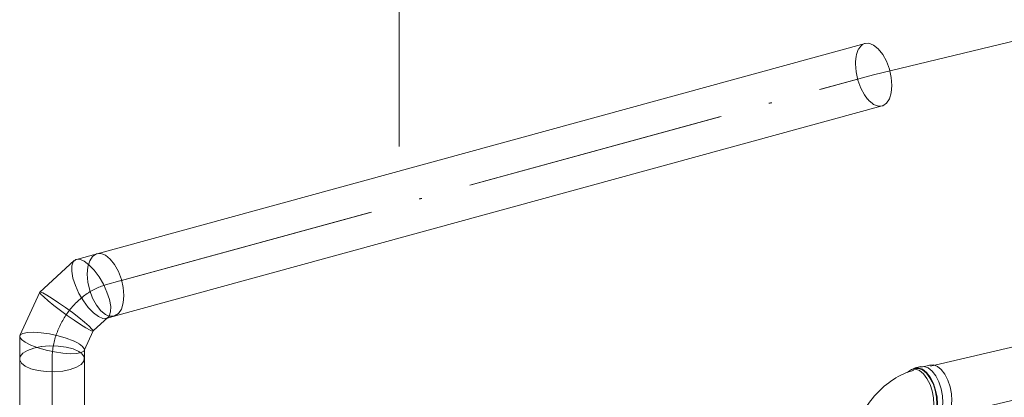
# Model space of a CAD drawing. Header units: millimetres. Extents: x 37142 to 74566, y 2709 to 34045.
# Tile 43 of 58: x 70068 to 71969, y 24006 to 24735. Entities that reach past the tile are written whole.
import ezdxf

# ---------------------------------------------------------------- set-up
doc = ezdxf.new("R2010")
doc.units = ezdxf.units.MM
doc.linetypes.add('ADSK_Осевая', pattern=[700, 500, -100, 0, -100])
for name, color, linetype, lineweight in [('G-____-____-DIMS', 111, 'Continuous', 9), ('M-EQPM-____-OTLN', 50, 'Continuous', 20), ('M-HVAC-DUCT-CNTR', 70, 'ADSK_Осевая', 20), ('M-HVAC-DUCT-IDEN', 70, 'Continuous', 20), ('M-HVAC-DUCT-OTLN', 70, 'Continuous', 20)]:
    doc.layers.add(name, color=color, linetype=linetype, lineweight=lineweight)

# ---------------------------------------------------------------- blocks, each defined once
blk = doc.blocks.new('ADSK_Отвод_Круглый - Стандарт-V22-3D Вент Right')
at = {"layer": 'M-HVAC-DUCT-OTLN', "color": 5}
for p, q in [((3296.5, 24282.8), (3256.6, 24271.9)), ((3252.5, 24269.6), (3185.9, 24208.8)), ((3185.8, 24208.6), (3147.6, 24124.8)), ((3288.9, 24133.6), (3318.1, 24160.3)), ((3314, 24158), (3329.5, 24162.3)), ((3271.8, 24096.1), (3289, 24133.7)), ((3147.2, 24123.1), (3147.2, 24079.8)), ((3272.2, 24079.8), (3272.2, 24097.8))]:
    blk.add_line(p, q, dxfattribs=at)
at = {"layer": 'M-HVAC-DUCT-OTLN', "color": 171}
for p, q in [((3185.7, 24208.1), (3186, 24207.5)), ((3313, 24165.3), (3303.9, 24172.6)), ((3320.1, 24162.3), (3313, 24165.3)), ((3148.3, 24126), (3149.1, 24126.8)), ((3237.2, 24119.6), (3250.5, 24114.7)), ((3250.9, 24114.5), (3261.3, 24109.3)), ((3174.5, 24100.5), (3182.7, 24102.4)), ((3261.3, 24093.9), (3266.1, 24090.6)), ((3272.2, 24097.8), (3272.1, 24096.9)), ((3271.7, 24082.9), (3272, 24081.7))]:
    blk.add_line(p, q, dxfattribs=at)
for points in [[(3277.8, 24243.3, 0), (3279, 24257.4, 0), (3282.5, 24269.1, 0), (3288.1, 24277.7, 0), (3295.4, 24282.5, 0)], [(3250.6, 24267.4, 0), (3247.9, 24259.6, 0), (3247.7, 24248.8, 0), (3250.1, 24235.7, 0)], [(3303.9, 24172.6, 0), (3295.4, 24183.3, 0), (3288.1, 24196.7, 0), (3282.5, 24211.9, 0), (3279, 24227.7, 0), (3277.8, 24243.3, 0)], [(3250.1, 24235.7, 0), (3254.9, 24221.1, 0), (3261.7, 24206.2, 0), (3270.2, 24191.8, 0), (3279.7, 24179, 0), (3289.5, 24168.7, 0), (3299.1, 24161.5, 0)], [(3186, 24207.5, 0), (3188, 24204.9, 0), (3189.5, 24203.2, 0)], [(3189.8, 24202.9, 0), (3193.6, 24199.4, 0), (3202.2, 24191.9, 0)], [(3202.2, 24191.9, 0), (3213.1, 24183, 0), (3225.8, 24173.3, 0), (3239.2, 24163.5, 0), (3252.5, 24154.2, 0), (3264.8, 24146, 0), (3275.2, 24139.6, 0)], [(3299.1, 24161.5, 0), (3307.8, 24158, 0), (3314.9, 24158.3, 0), (3316.5, 24159.1, 0)], [(3329.3, 24162.2, 0), (3322.1, 24161.9, 0), (3320.3, 24162.2, 0)], [(3149.2, 24126.9, 0), (3153.4, 24129, 0), (3162.3, 24130.8, 0), (3174.5, 24131.2, 0)], [(3174.5, 24131.2, 0), (3189, 24130.2, 0), (3205, 24127.8, 0), (3221.3, 24124.3, 0), (3236.8, 24119.8, 0)], [(3275.2, 24139.6, 0), (3283, 24135.3, 0), (3285.8, 24134.1, 0)], [(3286, 24134, 0), (3287.7, 24133.5, 0), (3288.8, 24133.5, 0)], [(3262, 24108.8, 0), (3268.7, 24103.9, 0), (3272, 24099, 0), (3272.2, 24097.9, 0)], [(3147.2, 24080.5, 0), (3148.3, 24084.4, 0), (3153.4, 24090.7, 0), (3162.3, 24096.1, 0), (3174.5, 24100.5, 0)], [(3182.9, 24102.4, 0), (3189, 24103.5, 0), (3205, 24104.8, 0), (3221.3, 24104.4, 0), (3236.8, 24102.4, 0), (3250.5, 24098.8, 0), (3261.3, 24093.9, 0)], [(3266.5, 24090.3, 0), (3268.7, 24088.1, 0), (3271.5, 24083.4, 0)]]:
    blk.add_polyline3d(points, dxfattribs=at)
at = {"layer": 'M-HVAC-DUCT-OTLN', "color": 5}
for points in [[(3295.4, 24282.5, 0), (3303.9, 24283.2, 0), (3313, 24279.8, 0)], [(3313, 24279.8, 0), (3322.1, 24272.5, 0), (3330.6, 24261.7, 0), (3337.9, 24248.4, 0), (3343.5, 24233.2, 0), (3347, 24217.3, 0), (3348.2, 24201.8, 0)], [(3271.5, 24268.4, 0), (3262.8, 24272, 0), (3255.7, 24271.6, 0), (3250.6, 24267.4, 0)], [(3320.5, 24194.2, 0), (3315.7, 24208.8, 0), (3308.9, 24223.7, 0), (3300.4, 24238.1, 0), (3290.9, 24250.9, 0), (3281, 24261.2, 0), (3271.5, 24268.4, 0)], [(3199.6, 24202.7, 0), (3191.7, 24207, 0), (3187, 24208.9, 0), (3185.7, 24208.1, 0)], [(3272.6, 24150.4, 0), (3261.6, 24159.3, 0), (3249, 24169, 0), (3235.5, 24178.8, 0), (3222.2, 24188.1, 0), (3210, 24196.3, 0), (3199.6, 24202.7, 0)], [(3348.2, 24201.8, 0), (3347, 24187.7, 0), (3343.5, 24176, 0), (3337.9, 24167.4, 0), (3330.6, 24162.6, 0), (3329.5, 24162.3, 0)], [(3316.5, 24159.1, 0), (3320, 24162.5, 0), (3322.7, 24170.3, 0), (3322.9, 24181.1, 0), (3320.5, 24194.2, 0)], [(3288.9, 24133.6, 0), (3289, 24134.2, 0), (3286.8, 24137.4, 0), (3281.2, 24143, 0), (3272.6, 24150.4, 0)], [(3158.1, 24111.7, 0), (3150.7, 24117, 0), (3147.4, 24121.9, 0), (3148.3, 24126, 0)], [(3244.9, 24089.7, 0), (3230.3, 24090.7, 0), (3214.4, 24093.1, 0), (3198.1, 24096.6, 0), (3182.6, 24101.1, 0), (3168.9, 24106.3, 0), (3158.1, 24111.7, 0)], [(3272.1, 24096.9, 0), (3271.1, 24094.9, 0), (3266, 24091.9, 0), (3257.1, 24090.1, 0), (3244.9, 24089.7, 0)], [(3158.1, 24065.6, 0), (3150.7, 24071.5, 0), (3147.4, 24077.9, 0), (3147.2, 24080.5, 0)], [(3272, 24081.7, 0), (3271.1, 24075.1, 0), (3266, 24068.9, 0), (3257.1, 24063.4, 0), (3244.9, 24059, 0)], [(3244.9, 24059, 0), (3230.3, 24056.1, 0), (3214.4, 24054.8, 0), (3198.1, 24055.1, 0), (3182.6, 24057.2, 0), (3168.9, 24060.8, 0), (3158.1, 24065.6, 0)]]:
    blk.add_polyline3d(points, dxfattribs=at)
blk = doc.blocks.new('daa-oborudovanie-komplektkoaksialnogodymoxoda-sudliniteliami-1 - 60_100-V35-3D Вент Right')
at = {"layer": 'M-EQPM-____-OTLN', "color": 94}
for p, q in [((5315, 24165.6), (5287.8, 24159.2)), ((5361.3, 24163.9), (5318.6, 24162.1)), ((5357.9, 24163.3), (5369.9, 24161.5)), ((5484.5, 24180.8), (5375, 24155.1)), ((5288.7, 24155.3), (4906.1, 24065.4)), ((5389.7, 24096.9), (5479.8, 24118.1)), ((5341.3, 24065.2), (5380.4, 24082.6)), ((4876.7, 24061), (4870.9, 24059.6)), ((4887.1, 24065), (4876.3, 24062.5)), ((4905.6, 24067.8), (4887.4, 24063.5)), ((4929, 23968.1), (5311.6, 24058)), ((5312.5, 24054.1), (5339.7, 24060.5)), ((4894.9, 23957.4), (4900.7, 23958.8)), ((4901, 23957.4), (4911.8, 23959.9)), ((4911.4, 23961.3), (4929.6, 23965.6)), ((4864.7, 23916.4), (4860, 23918.9)), ((4731.4, 23899.9), (4731.4, 23895.3)), ((4749.4, 23911.8), (4749.4, 23899.9)), ((4859.4, 23899.9), (4859.4, 23911.8)), ((4877.4, 23895.3), (4877.4, 23899.9))]:
    blk.add_line(p, q, dxfattribs=at)
for points in [[(5313.5, 24165.2, 0), (5321, 24165.8, 0), (5328.9, 24162.9, 0), (5336.8, 24156.6, 0), (5343.9, 24147.3, 0), (5350, 24135.6, 0), (5354.5, 24122.5, 0), (5357.2, 24108.7, 0), (5357.8, 24095.1, 0)], [(5493.4, 24179.6, 0), (5489.3, 24181, 0), (5484.9, 24180.9, 0), (5484.5, 24180.8, 0)], [(5499.1, 24139.5, 0), (5501.2, 24146.4, 0), (5502.3, 24153.5, 0), (5502.4, 24160.4, 0), (5501.5, 24166.8, 0), (5499.6, 24172.3, 0), (5496.9, 24176.6, 0), (5493.4, 24179.6, 0)], [(5330.6, 24088.7, 0), (5329.9, 24102.2, 0), (5327.3, 24116.1, 0), (5322.7, 24129.2, 0), (5316.7, 24140.9, 0), (5309.5, 24150.2, 0), (5301.7, 24156.5, 0), (5293.8, 24159.4, 0), (5286.3, 24158.8, 0), (5279.7, 24154.6, 0), (5278.4, 24153.1, 0)], [(5287.3, 24154.9, 0), (5294.2, 24155.5, 0), (5301.6, 24152.8, 0), (5308.8, 24146.9, 0), (5315.5, 24138.3, 0), (5321.1, 24127.6, 0), (5325.2, 24115.4, 0), (5327.7, 24102.6, 0), (5328.3, 24090.1, 0)], [(5369.9, 24161.5, 0), (5381.5, 24149.4, 0), (5389.8, 24130.1, 0), (5392.3, 24108.8, 0), (5388.5, 24091.3, 0), (5379.4, 24082.2, 0)], [(5477.7, 24117.7, 0), (5482.6, 24119, 0), (5487.4, 24122, 0), (5492, 24126.6, 0), (5495.9, 24132.6, 0), (5499.1, 24139.5, 0)], [(5301.5, 24055.3, 0), (5306.5, 24053.9, 0), (5314, 24054.5, 0), (5320.5, 24058.7, 0), (5325.7, 24066.2, 0), (5329.1, 24076.4, 0), (5330.6, 24088.7, 0)], [(5328.3, 24090.1, 0), (5327, 24078.7, 0), (5323.8, 24069.2, 0), (5319, 24062.3, 0), (5313, 24058.4, 0), (5311.6, 24058, 0)], [(5357.8, 24095.1, 0), (5356.4, 24082.8, 0), (5352.9, 24072.6, 0), (5347.8, 24065.1, 0), (5341.2, 24060.9, 0), (5339.7, 24060.5, 0)], [(4873.8, 24057.8, 0), (4868.6, 24056.2, 0), (4863.4, 24054.5, 0), (4858.3, 24052.5, 0), (4853.3, 24050.3, 0), (4848.3, 24048, 0), (4843.5, 24045.5, 0), (4838.7, 24042.8, 0), (4834.1, 24039.9, 0), (4829.5, 24036.9, 0), (4825.1, 24033.7, 0), (4820.7, 24030.3, 0), (4816.5, 24026.8, 0), (4812.4, 24023.2, 0), (4808.4, 24019.5, 0), (4804.5, 24015.6, 0), (4800.7, 24011.6, 0), (4797.1, 24007.4, 0), (4793.6, 24003.2, 0), (4790.2, 23998.9, 0), (4786.9, 23994.4, 0), (4783.8, 23989.9, 0), (4780.8, 23985.2, 0), (4778, 23980.5, 0), (4775.3, 23975.7, 0), (4772.8, 23970.8, 0), (4770.4, 23965.8, 0), (4768.2, 23960.8, 0), (4766.1, 23955.7, 0), (4764.2, 23950.5, 0), (4762.4, 23945.3, 0), (4760.8, 23940.1, 0), (4759.4, 23934.7, 0), (4758.1, 23929.4, 0), (4757.1, 23924, 0), (4756.2, 23918.6, 0), (4755.4, 23913.2, 0), (4754.9, 23907.8, 0), (4754.6, 23902.3, 0), (4754.4, 23896.8, 0), (4754.4, 23895.3, 0)], [(4912.5, 23991.1, 0), (4911.9, 24004.3, 0), (4909.3, 24017.7, 0), (4904.9, 24030.5, 0), (4899, 24041.8, 0), (4892, 24050.8, 0), (4884.4, 24057, 0), (4876.7, 24059.9, 0), (4869.4, 24059.2, 0), (4863.1, 24055.1, 0), (4861.7, 24053.6, 0)], [(4919.1, 23992, 0), (4918.5, 24005.5, 0), (4915.8, 24019.4, 0), (4911.3, 24032.5, 0), (4905.2, 24044.2, 0), (4898.1, 24053.5, 0), (4890.2, 24059.8, 0), (4882.3, 24062.7, 0), (4874.8, 24062.1, 0), (4870.8, 24060, 0)], [(4918.3, 23992.5, 0), (4917.6, 24005.6, 0), (4915.1, 24019.1, 0), (4910.7, 24031.9, 0), (4904.8, 24043.2, 0), (4897.8, 24052.2, 0), (4890.2, 24058.4, 0), (4882.5, 24061.2, 0), (4875.2, 24060.6, 0)], [(4885.6, 24064.6, 0), (4893, 24065.3, 0), (4901, 24062.3, 0), (4908.8, 24056, 0), (4916, 24046.7, 0), (4922, 24035.1, 0), (4926.5, 24021.9, 0), (4929.2, 24008.1, 0), (4929.8, 23994.6, 0)], [(4904.1, 24067.4, 0), (4911.4, 24068, 0), (4919.1, 24065.2, 0), (4926.7, 24059, 0), (4933.7, 24050, 0), (4939.6, 24038.6, 0), (4944, 24025.8, 0), (4946.5, 24012.4, 0), (4947.2, 23999.3, 0)], [(4894.1, 23957.3, 0), (4895.1, 23957.2, 0), (4902.5, 23957.8, 0), (4909.1, 23962, 0), (4914.3, 23969.5, 0), (4917.7, 23979.7, 0), (4919.1, 23992, 0)], [(4900.7, 23958.8, 0), (4902.2, 23959.2, 0), (4908.5, 23963.3, 0), (4913.5, 23970.6, 0), (4916.9, 23980.5, 0), (4918.3, 23992.5, 0)], [(4929.8, 23994.6, 0), (4928.4, 23982.3, 0), (4925, 23972, 0), (4919.8, 23964.5, 0), (4913.3, 23960.3, 0), (4911.8, 23959.9, 0)], [(4947.2, 23999.3, 0), (4945.8, 23987.3, 0), (4942.4, 23977.4, 0), (4937.4, 23970.1, 0), (4931.1, 23966, 0), (4929.6, 23965.6, 0)], [(4891.6, 23957, 0), (4896.4, 23957.9, 0), (4902.7, 23962, 0), (4907.8, 23969.2, 0), (4911.1, 23979.2, 0), (4912.5, 23991.1, 0)], [(4854.4, 23895.3, 0), (4854.4, 23897.2, 0), (4854.6, 23899.2, 0), (4854.7, 23901.2, 0), (4855, 23903.3, 0), (4855.3, 23905.4, 0), (4855.7, 23907.6, 0), (4856.2, 23909.8, 0), (4856.8, 23912, 0), (4857.5, 23914.2, 0), (4858.2, 23916.5, 0), (4859, 23918.7, 0), (4859.9, 23921, 0), (4860.9, 23923.2, 0), (4861.9, 23925.5, 0), (4863.1, 23927.7, 0), (4864.3, 23929.9, 0), (4865.5, 23932, 0), (4866.8, 23934.1, 0), (4868.2, 23936.2, 0), (4869.7, 23938.2, 0), (4871.1, 23940.1, 0), (4872.7, 23942, 0), (4874.2, 23943.8, 0), (4875.9, 23945.5, 0), (4877.5, 23947.2, 0), (4879.2, 23948.8, 0), (4880.8, 23950.3, 0), (4882.5, 23951.7, 0), (4884.2, 23953, 0), (4885.9, 23954.3, 0), (4887.6, 23955.4, 0), (4889.2, 23956.5, 0), (4890.9, 23957.4, 0), (4892.5, 23958.3, 0), (4894.1, 23959, 0), (4895.6, 23959.7, 0), (4897.1, 23960.3, 0), (4898.5, 23960.8, 0), (4899.9, 23961.2, 0), (4900.2, 23961.3, 0)], [(4754.1, 23921.2, 0), (4749.1, 23919, 0), (4738.6, 23912.6, 0), (4732.7, 23905.4, 0), (4731.6, 23897.7, 0), (4735.5, 23890.2, 0), (4744.1, 23883.4, 0)], [(4744.1, 23883.4, 0), (4756.8, 23877.7, 0), (4772.7, 23873.5, 0), (4790.8, 23871.1, 0), (4809.9, 23870.7, 0), (4828.5, 23872.3, 0), (4845.5, 23875.7, 0), (4859.7, 23880.8, 0), (4870.2, 23887.2, 0), (4876.1, 23894.5, 0), (4877.2, 23902.1, 0), (4873.3, 23909.6, 0), (4864.7, 23916.4, 0)], [(4757, 23923, 0), (4754.9, 23921.4, 0), (4750.4, 23915.9, 0), (4749.6, 23910.2, 0), (4752.5, 23904.5, 0), (4759, 23899.4, 0)], [(4763.1, 23900.5, 0), (4757.2, 23905.2, 0), (4754.6, 23910.3, 0), (4755.3, 23915.6, 0), (4755.9, 23916.6, 0)], [(4749.4, 23900.6, 0), (4749.6, 23898.3, 0), (4752.5, 23892.6, 0), (4759, 23887.5, 0)], [(4759, 23899.4, 0), (4768.5, 23895.1, 0), (4780.6, 23891.9, 0), (4794.2, 23890.1, 0), (4808.5, 23889.8, 0), (4822.6, 23891, 0), (4835.4, 23893.6, 0), (4846.1, 23897.4, 0), (4854, 23902.3, 0), (4858.5, 23907.7, 0), (4859.3, 23913.5, 0), (4858.6, 23915.7, 0)], [(4759, 23887.5, 0), (4768.5, 23883.2, 0), (4780.6, 23880, 0), (4794.2, 23878.2, 0), (4808.5, 23877.9, 0), (4822.6, 23879.1, 0), (4835.4, 23881.7, 0), (4846.1, 23885.5, 0), (4854, 23890.4, 0), (4858.5, 23895.8, 0), (4859.3, 23901.6, 0)], [(4834.4, 23895.8, 0), (4832.6, 23895.3, 0), (4820.9, 23892.9, 0), (4808.2, 23891.8, 0), (4795.1, 23892.1, 0), (4782.7, 23893.8, 0), (4771.8, 23896.6, 0), (4763.1, 23900.5, 0)], [(4877.2, 23897.5, 0), (4876.1, 23889.9, 0), (4870.2, 23882.6, 0), (4859.7, 23876.2, 0), (4845.5, 23871.1, 0)]]:
    blk.add_polyline3d(points, dxfattribs=at)

msp = doc.modelspace()

# ---------------------------------------------------------------- linework, layer by layer
at = {"layer": 'G-____-____-DIMS', "lineweight": 20}
msp.add_line((71716.3, 24628.5), (71993.9, 24695), dxfattribs=at)
at = {"layer": 'M-HVAC-DUCT-CNTR', "color": 171}
for p, q in [((70261.5, 24230.2), (71716.3, 24628.5)), ((70264.3, 24231), (71716.3, 24628.5)), ((70130, 23006.4), (70130, 24079.8)), ((70130, 23006.4), (70130, 24054.9))]:
    msp.add_line(p, q, dxfattribs=at)
at = {"layer": 'M-HVAC-DUCT-CNTR', "color": 151}
for p, q in [((70233.3, 24222.5), (70261.2, 24230.2)), ((70233.3, 24222.5), (70261.2, 24230.2)), ((70261.5, 24230.2), (70264.3, 24231)), ((70130, 24054.9), (70130, 24079.8))]:
    msp.add_line(p, q, dxfattribs=at)
at = {"layer": 'M-HVAC-DUCT-CNTR', "color": 171}
msp.add_ellipse((70233.3, 24108), major_axis=(63.4, 107.7), ratio=0.756701, start_param=0.661147, end_param=2.231943, dxfattribs=at)
at = {"layer": 'M-HVAC-DUCT-IDEN'}
msp.add_line((70800, 24489.6), (70800, 24840.4), dxfattribs=at)
at = {"layer": 'M-HVAC-DUCT-OTLN', "color": 5}
for p, q in [((71699.8, 24688.8), (70216.8, 24282.8)), ((70249.8, 24162.3), (71732.8, 24568.2)), ((70067.5, 24079.8), (70067.5, 23006.4)), ((70192.5, 23006.4), (70192.5, 24079.8))]:
    msp.add_line(p, q, dxfattribs=at)
at = {"layer": 'M-HVAC-DUCT-OTLN', "color": 171}
for p, q in [((71694.4, 24686.2), (71698.7, 24688.4)), ((71681.1, 24649.2), (71681.2, 24653.6)), ((71716.3, 24571.2), (71714.1, 24572.7)), ((71723.5, 24568.2), (71716.3, 24571.2)), ((70224.2, 24172.6), (70233.3, 24165.3)), ((70233.3, 24165.3), (70240.4, 24162.3)), ((70103.1, 24102.4), (70094.8, 24100.5)), ((70186.4, 24090.6), (70181.7, 24093.9)), ((70192.4, 24081.7), (70192, 24082.9))]:
    msp.add_line(p, q, dxfattribs=at)
for points in [[(71683.2, 24667.5, 0), (71685.8, 24675.1, 0), (71687.4, 24678.3, 0)], [(71687.5, 24678.4, 0), (71691.4, 24683.6, 0), (71694.4, 24686.2, 0)], [(71681.2, 24654.1, 0), (71682.3, 24663.3, 0), (71683.1, 24667.2, 0)], [(71704.7, 24581.3, 0), (71698.7, 24589.3, 0), (71691.4, 24602.7, 0), (71685.8, 24617.8, 0), (71682.3, 24633.7, 0), (71681.1, 24649.2, 0)], [(71713.9, 24572.8, 0), (71707.2, 24578.6, 0), (71705, 24581, 0)], [(71732.6, 24568.2, 0), (71725.4, 24567.8, 0), (71723.6, 24568.2, 0)], [(70215.7, 24282.5, 0), (70208.4, 24277.7, 0), (70202.8, 24269.1, 0), (70199.3, 24257.4, 0), (70198.1, 24243.3, 0)], [(70198.1, 24243.3, 0), (70199.3, 24227.7, 0), (70202.8, 24211.9, 0), (70208.4, 24196.7, 0), (70215.7, 24183.3, 0), (70224.2, 24172.6, 0)], [(70240.6, 24162.2, 0), (70242.4, 24161.9, 0), (70249.6, 24162.2, 0)], [(70094.8, 24100.5, 0), (70082.6, 24096.1, 0), (70073.7, 24090.7, 0), (70068.6, 24084.4, 0), (70067.6, 24080.5, 0)], [(70181.7, 24093.9, 0), (70170.8, 24098.8, 0), (70157.1, 24102.4, 0), (70141.6, 24104.4, 0), (70125.3, 24104.8, 0), (70109.4, 24103.5, 0), (70103.3, 24102.4, 0)], [(70191.9, 24083.4, 0), (70189, 24088.1, 0), (70186.8, 24090.3, 0)]]:
    msp.add_polyline3d(points, dxfattribs=at)
at = {"layer": 'M-HVAC-DUCT-OTLN', "color": 5}
for points in [[(71698.7, 24688.4, 0), (71707.2, 24689.1, 0), (71716.3, 24685.7, 0)], [(71716.3, 24685.7, 0), (71725.4, 24678.4, 0), (71733.9, 24667.7, 0), (71741.2, 24654.3, 0), (71746.8, 24639.2, 0), (71750.3, 24623.3, 0), (71751.5, 24607.8, 0)], [(71751.5, 24607.8, 0), (71750.3, 24593.7, 0), (71746.8, 24581.9, 0), (71741.2, 24573.4, 0), (71733.9, 24568.5, 0), (71732.8, 24568.2, 0)], [(70233.3, 24279.8, 0), (70224.2, 24283.2, 0), (70215.7, 24282.5, 0)], [(70268.5, 24201.8, 0), (70267.3, 24217.3, 0), (70263.8, 24233.2, 0), (70258.2, 24248.4, 0), (70250.9, 24261.7, 0), (70242.4, 24272.5, 0), (70233.3, 24279.8, 0)], [(70249.8, 24162.3, 0), (70250.9, 24162.6, 0), (70258.2, 24167.4, 0), (70263.8, 24176, 0), (70267.3, 24187.7, 0), (70268.5, 24201.8, 0)], [(70067.6, 24080.5, 0), (70067.7, 24077.9, 0), (70071, 24071.5, 0), (70078.4, 24065.6, 0)], [(70165.2, 24059, 0), (70177.4, 24063.4, 0), (70186.3, 24068.9, 0), (70191.4, 24075.1, 0), (70192.4, 24081.7, 0)], [(70078.4, 24065.6, 0), (70089.3, 24060.8, 0), (70102.9, 24057.2, 0), (70118.4, 24055.1, 0), (70134.7, 24054.8, 0), (70150.7, 24056.1, 0), (70165.2, 24059, 0)]]:
    msp.add_polyline3d(points, dxfattribs=at)

# ---------------------------------------------------------------- block references
at = {"layer": 'M-EQPM-____-OTLN', "color": 94}
msp.add_blockref('daa-oborudovanie-komplektkoaksialnogodymoxoda-sudliniteliami-1 - 60_100-V35-3D Вент Right', (66920.3, 0), dxfattribs=at)
at = {"layer": 'M-HVAC-DUCT-OTLN', "color": 5}
msp.add_blockref('ADSK_Отвод_Круглый - Стандарт-V22-3D Вент Right', (66920.3, 0), dxfattribs=at)

doc.saveas('drawing.dxf')
